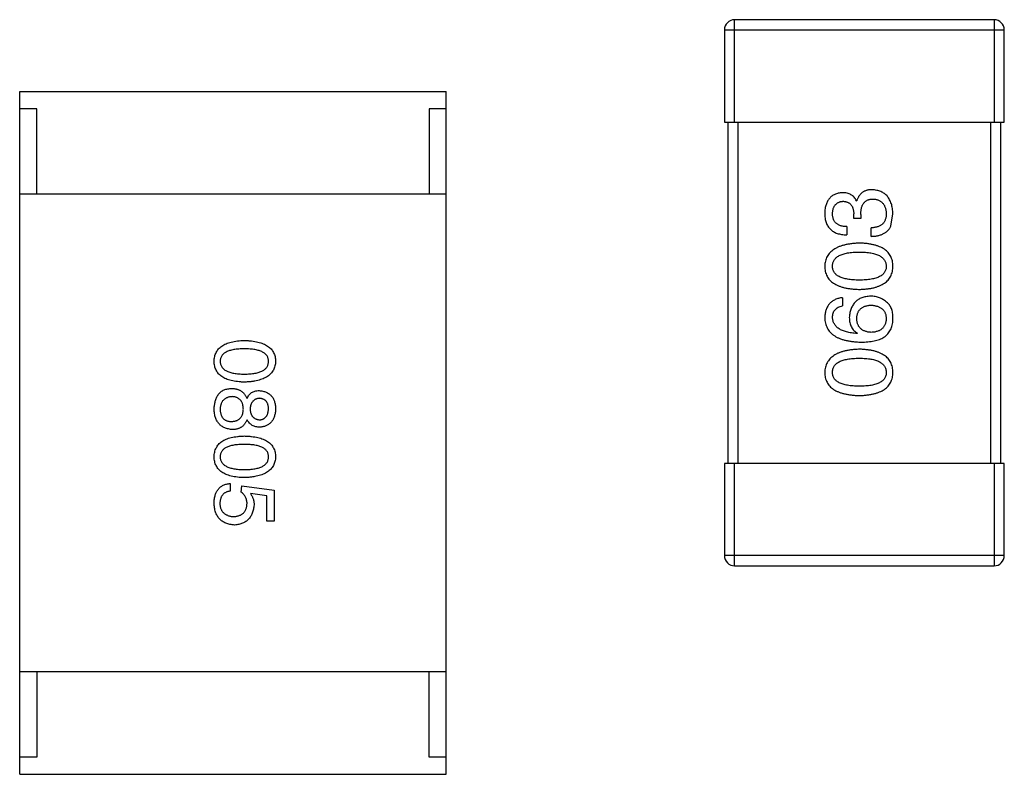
# Model space of a CAD drawing. Header units: inches. Extents: x -39 to 106, y -45 to 75.
# Tile 77 of 222: x 11.8 to 14.69, y -17.83 to -15.62. Entities that reach past the tile are written whole.
import ezdxf

# ---------------------------------------------------------------- set-up
doc = ezdxf.new("R2010")
doc.units = ezdxf.units.IN
doc.header["$LTSCALE"] = 1.21
doc.header["$MEASUREMENT"] = 0
doc.layers.get('0').update_dxf_attribs({"linetype": 'CONTINUOUS'})

msp = doc.modelspace()

# ---------------------------------------------------------------- linework, layer by layer
at = {"color": 7, "linetype": 'Continuous'}
for p, q in [((14.658, -15.6209), (13.898, -15.6209)), ((13.898, -15.9209), (13.898, -15.6209)), ((14.658, -15.6209), (14.658, -15.9209)), ((13.868, -15.6509), (14.688, -15.6509)), ((13.868, -15.6509), (13.868, -15.9209)), ((14.688, -15.9209), (14.688, -15.6509)), ((11.8032, -15.8316), (13.0532, -15.8316)), ((11.8032, -17.8316), (11.8032, -15.8316)), ((13.0532, -17.8316), (13.0532, -15.8316)), ((11.8532, -15.8816), (11.8032, -15.8816)), ((11.8532, -16.1316), (11.8532, -15.8816)), ((13.0532, -15.8816), (13.0032, -15.8816)), ((13.0032, -15.8816), (13.0032, -16.1316)), ((13.868, -15.9209), (14.688, -15.9209)), ((13.878, -15.9209), (13.878, -16.9209)), ((13.908, -16.9209), (13.908, -15.9209)), ((14.648, -15.9209), (14.648, -16.9209)), ((14.678, -16.9209), (14.678, -15.9209)), ((13.0532, -16.1316), (11.8032, -16.1316)), ((14.2547, -16.1518), (14.2557, -16.1518)), ((14.247, -16.2031), (14.247, -16.19)), ((14.2678, -16.2031), (14.247, -16.2031)), ((14.2678, -16.1911), (14.2678, -16.2031)), ((14.3552, -16.2261), (14.3618, -16.19)), ((14.2262, -16.2272), (14.2262, -16.2512)), ((14.2984, -16.2556), (14.2984, -16.2305)), ((14.2142, -16.4353), (14.2142, -16.4594)), ((14.2579, -16.5391), (14.2568, -16.5402)), ((14.688, -16.9209), (13.868, -16.9209)), ((13.868, -16.9209), (13.868, -17.1909)), ((13.898, -17.2209), (13.898, -16.9209)), ((14.658, -16.9209), (14.658, -17.2209)), ((14.688, -17.1909), (14.688, -16.9209)), ((12.4201, -16.9794), (12.4201, -17.002)), ((12.4526, -17.005), (12.4536, -16.9863)), ((12.4536, -16.9863), (12.549, -16.9991)), ((12.5273, -17.0158), (12.4791, -17.0089)), ((12.5273, -17.0905), (12.5273, -17.0158)), ((12.549, -16.9991), (12.549, -17.0905)), ((12.549, -17.0905), (12.5273, -17.0905)), ((14.688, -17.1909), (13.868, -17.1909)), ((13.898, -17.2209), (14.658, -17.2209)), ((13.0532, -17.5316), (11.8032, -17.5316)), ((11.8532, -17.5316), (11.8532, -17.7816)), ((13.0032, -17.7816), (13.0032, -17.5316)), ((11.8532, -17.7816), (11.8032, -17.7816)), ((13.0532, -17.7816), (13.0032, -17.7816)), ((11.8032, -17.8316), (13.0532, -17.8316))]:
    msp.add_line(p, q, dxfattribs=at)
for centre, start, end in [((13.898, -15.6509), 90, 180), ((14.658, -15.6509), 0, 90), ((13.898, -17.1909), 180, 270), ((14.658, -17.1909), 270, 0)]:
    msp.add_arc(centre, 0.03, start, end, dxfattribs=at)
for points, knots in [([(14.3006, -16.119), (14.2991, -16.119), (14.2963, -16.119), (14.2923, -16.1195), (14.2884, -16.12), (14.2847, -16.121), (14.2812, -16.1221), (14.2779, -16.1235), (14.2748, -16.1252), (14.2718, -16.1271), (14.2691, -16.1293), (14.2666, -16.1318), (14.2643, -16.1345), (14.2622, -16.1374), (14.2603, -16.1407), (14.2585, -16.1441), (14.257, -16.1478), (14.2562, -16.1504), (14.2557, -16.1518)], [0, 0, 0, 0, 0.071215, 0.138707, 0.20396, 0.266995, 0.327734, 0.387609, 0.445602, 0.503345, 0.561136, 0.618597, 0.677672, 0.738255, 0.799989, 0.863961, 0.930555, 1, 1, 1, 1]), ([(14.3618, -16.19), (14.3616, -16.1873), (14.3614, -16.1819), (14.3605, -16.1742), (14.359, -16.167), (14.3572, -16.1603), (14.355, -16.154), (14.3522, -16.1483), (14.3491, -16.1431), (14.3455, -16.1383), (14.3414, -16.1341), (14.3369, -16.1304), (14.3319, -16.1272), (14.3265, -16.1245), (14.3206, -16.1223), (14.3143, -16.1207), (14.3076, -16.1195), (14.3029, -16.1192), (14.3006, -16.119)], [0, 0, 0, 0, 0.078078, 0.151942, 0.221594, 0.28726, 0.350176, 0.409768, 0.467648, 0.523784, 0.578904, 0.634014, 0.689819, 0.746826, 0.805875, 0.867063, 0.931764, 1, 1, 1, 1]), ([(14.2131, -16.1277), (14.2111, -16.1279), (14.2072, -16.1282), (14.2016, -16.1293), (14.1964, -16.1307), (14.1915, -16.1326), (14.187, -16.1349), (14.1828, -16.1376), (14.179, -16.1408), (14.1756, -16.1444), (14.1725, -16.1483), (14.1699, -16.1528), (14.1676, -16.1576), (14.1657, -16.1629), (14.1641, -16.1685), (14.163, -16.1746), (14.1621, -16.1811), (14.1619, -16.1855), (14.1618, -16.1878)], [0, 0, 0, 0, 0.067521, 0.132139, 0.193339, 0.252064, 0.309083, 0.364848, 0.420021, 0.475612, 0.532002, 0.589602, 0.649896, 0.712634, 0.778603, 0.848416, 0.922155, 1, 1, 1, 1]), ([(14.1847, -16.1889), (14.1848, -16.1876), (14.1849, -16.1849), (14.1854, -16.181), (14.1861, -16.1774), (14.1869, -16.174), (14.1881, -16.1709), (14.1895, -16.168), (14.191, -16.1653), (14.1929, -16.163), (14.1949, -16.1608), (14.1972, -16.1589), (14.1996, -16.1573), (14.2023, -16.1559), (14.2053, -16.1547), (14.2084, -16.1539), (14.2118, -16.1532), (14.2141, -16.153), (14.2153, -16.1529)], [0, 0, 0, 0, 0.078051, 0.151197, 0.220412, 0.286742, 0.34933, 0.409464, 0.467368, 0.52298, 0.578639, 0.633998, 0.690142, 0.746855, 0.805868, 0.867776, 0.932345, 1, 1, 1, 1]), ([(14.2547, -16.1518), (14.2537, -16.1499), (14.2518, -16.1461), (14.2481, -16.1412), (14.2438, -16.137), (14.2389, -16.1336), (14.2333, -16.131), (14.2271, -16.129), (14.2203, -16.1279), (14.2156, -16.1278), (14.2131, -16.1277)], [0, 0, 0, 0, 0.125227, 0.244792, 0.361427, 0.478215, 0.59667, 0.722058, 0.856314, 1, 1, 1, 1]), ([(14.2153, -16.1529), (14.2166, -16.1529), (14.219, -16.1531), (14.2225, -16.1536), (14.2257, -16.1544), (14.2287, -16.1555), (14.2316, -16.1569), (14.2341, -16.1586), (14.2365, -16.1605), (14.2386, -16.1627), (14.2405, -16.1652), (14.2421, -16.1679), (14.2435, -16.1709), (14.2447, -16.1742), (14.2456, -16.1778), (14.2463, -16.1816), (14.2468, -16.1857), (14.2469, -16.1886), (14.247, -16.19)], [0, 0, 0, 0, 0.067741, 0.131599, 0.192143, 0.249977, 0.306453, 0.361639, 0.416449, 0.471489, 0.527582, 0.584873, 0.644974, 0.70814, 0.77492, 0.845909, 0.920585, 1, 1, 1, 1]), ([(14.2678, -16.1911), (14.2678, -16.1893), (14.2678, -16.1858), (14.2683, -16.1807), (14.2689, -16.176), (14.27, -16.1716), (14.2712, -16.1675), (14.2727, -16.1638), (14.2746, -16.1605), (14.2767, -16.1575), (14.2791, -16.1548), (14.2818, -16.1526), (14.2848, -16.1506), (14.2881, -16.149), (14.2916, -16.1478), (14.2954, -16.1469), (14.2995, -16.1464), (14.3024, -16.1463), (14.3038, -16.1463)], [0, 0, 0, 0, 0.082495, 0.159728, 0.232496, 0.300725, 0.365163, 0.425859, 0.483728, 0.538892, 0.592921, 0.646195, 0.699968, 0.754746, 0.811387, 0.870806, 0.933482, 1, 1, 1, 1]), ([(14.3038, -16.1463), (14.3053, -16.1464), (14.3082, -16.1466), (14.3123, -16.1474), (14.3161, -16.1484), (14.3197, -16.1497), (14.3231, -16.1513), (14.3262, -16.1532), (14.3289, -16.1555), (14.3315, -16.158), (14.3338, -16.1609), (14.3358, -16.164), (14.3375, -16.1674), (14.339, -16.1712), (14.3401, -16.1752), (14.3411, -16.1795), (14.3418, -16.1841), (14.342, -16.1873), (14.3421, -16.1889)], [0, 0, 0, 0, 0.068514, 0.133941, 0.195994, 0.255362, 0.312994, 0.369441, 0.424687, 0.480522, 0.537148, 0.594801, 0.654411, 0.716817, 0.781981, 0.850498, 0.923306, 1, 1, 1, 1]), ([(14.1618, -16.1878), (14.1618, -16.1903), (14.162, -16.1952), (14.1629, -16.2023), (14.1642, -16.209), (14.1661, -16.2151), (14.1684, -16.2208), (14.1712, -16.226), (14.1745, -16.2307), (14.1784, -16.2349), (14.1826, -16.2387), (14.1875, -16.2419), (14.1928, -16.2447), (14.1985, -16.247), (14.2048, -16.2488), (14.2115, -16.2501), (14.2187, -16.251), (14.2237, -16.2511), (14.2262, -16.2512)], [0, 0, 0, 0, 0.073232, 0.142595, 0.207997, 0.270074, 0.329156, 0.386529, 0.441846, 0.496976, 0.551877, 0.607941, 0.665637, 0.725446, 0.788542, 0.855101, 0.925196, 1, 1, 1, 1]), ([(14.2262, -16.2272), (14.2246, -16.2271), (14.2213, -16.227), (14.2166, -16.2264), (14.2122, -16.2256), (14.2081, -16.2245), (14.2044, -16.2231), (14.201, -16.2213), (14.1978, -16.2194), (14.1951, -16.2171), (14.1926, -16.2146), (14.1905, -16.2117), (14.1887, -16.2086), (14.1872, -16.2052), (14.1861, -16.2016), (14.1853, -16.1976), (14.1848, -16.1934), (14.1847, -16.1904), (14.1847, -16.1889)], [0, 0, 0, 0, 0.078134, 0.15164, 0.221358, 0.286689, 0.348614, 0.407697, 0.464247, 0.520153, 0.574432, 0.629291, 0.684538, 0.742032, 0.801329, 0.863637, 0.930123, 1, 1, 1, 1]), ([(14.3421, -16.1889), (14.3421, -16.1906), (14.342, -16.1937), (14.3415, -16.1983), (14.3406, -16.2027), (14.3394, -16.2066), (14.3379, -16.2104), (14.336, -16.2137), (14.3338, -16.2168), (14.3312, -16.2196), (14.3283, -16.222), (14.325, -16.2242), (14.3214, -16.226), (14.3174, -16.2275), (14.3132, -16.2288), (14.3085, -16.2296), (14.3036, -16.2303), (14.3001, -16.2304), (14.2984, -16.2305)], [0, 0, 0, 0, 0.071272, 0.13882, 0.201858, 0.262757, 0.320043, 0.376709, 0.431462, 0.486034, 0.541209, 0.597703, 0.65589, 0.717768, 0.782056, 0.850407, 0.92277, 1, 1, 1, 1]), ([(14.2984, -16.2556), (14.3002, -16.2555), (14.3036, -16.2554), (14.3087, -16.255), (14.3136, -16.2543), (14.3183, -16.2534), (14.3227, -16.2523), (14.3268, -16.251), (14.3307, -16.2495), (14.3344, -16.2477), (14.3379, -16.2458), (14.3411, -16.2436), (14.3441, -16.2412), (14.3468, -16.2386), (14.3493, -16.2358), (14.3515, -16.2328), (14.3535, -16.2296), (14.3546, -16.2272), (14.3552, -16.2261)], [0, 0, 0, 0, 0.078937, 0.154495, 0.226898, 0.296844, 0.363348, 0.427781, 0.48946, 0.549586, 0.607902, 0.664733, 0.720805, 0.776157, 0.831175, 0.886736, 0.943094, 1, 1, 1, 1]), ([(14.2634, -16.2755), (14.2594, -16.2757), (14.2516, -16.276), (14.2403, -16.2772), (14.2297, -16.2788), (14.2199, -16.2808), (14.2109, -16.2834), (14.2026, -16.2864), (14.1951, -16.2899), (14.1883, -16.2939), (14.1823, -16.2984), (14.177, -16.3034), (14.1725, -16.3088), (14.1688, -16.3148), (14.1659, -16.3212), (14.1637, -16.3282), (14.1622, -16.3356), (14.1619, -16.3407), (14.1618, -16.3433)], [0, 0, 0, 0, 0.088475, 0.171606, 0.249595, 0.322626, 0.391327, 0.455765, 0.516374, 0.573675, 0.628522, 0.681161, 0.732559, 0.783563, 0.83504, 0.887639, 0.942585, 1, 1, 1, 1]), ([(14.3618, -16.3433), (14.3616, -16.3406), (14.3614, -16.3354), (14.3602, -16.3279), (14.3581, -16.3209), (14.3554, -16.3144), (14.3518, -16.3084), (14.3475, -16.3029), (14.3424, -16.2978), (14.3366, -16.2933), (14.33, -16.2894), (14.3227, -16.2859), (14.3147, -16.2829), (14.3059, -16.2804), (14.2963, -16.2784), (14.286, -16.2769), (14.275, -16.2759), (14.2673, -16.2756), (14.2634, -16.2755)], [0, 0, 0, 0, 0.059134, 0.115603, 0.169236, 0.221572, 0.273254, 0.32474, 0.377319, 0.431815, 0.488555, 0.548609, 0.612242, 0.680182, 0.75251, 0.829782, 0.91231, 1, 1, 1, 1]), ([(14.1847, -16.3433), (14.1848, -16.3416), (14.1849, -16.3383), (14.1858, -16.3336), (14.1873, -16.3291), (14.1895, -16.325), (14.1924, -16.3213), (14.1957, -16.3178), (14.1998, -16.3148), (14.2044, -16.3119), (14.2097, -16.3095), (14.2156, -16.3074), (14.222, -16.3057), (14.2291, -16.3042), (14.2368, -16.3031), (14.2451, -16.3023), (14.2541, -16.3018), (14.2602, -16.3018), (14.2634, -16.3017)], [0, 0, 0, 0, 0.050604, 0.098688, 0.145699, 0.191791, 0.238625, 0.286717, 0.337546, 0.391814, 0.449755, 0.512106, 0.579685, 0.652048, 0.730262, 0.814146, 0.904281, 1, 1, 1, 1]), ([(14.2634, -16.3017), (14.2665, -16.3018), (14.2726, -16.3018), (14.2814, -16.3023), (14.2896, -16.3031), (14.2972, -16.3042), (14.3043, -16.3057), (14.3107, -16.3075), (14.3166, -16.3095), (14.3218, -16.312), (14.3265, -16.3147), (14.3305, -16.3178), (14.334, -16.3212), (14.3368, -16.325), (14.3391, -16.3291), (14.3408, -16.3336), (14.3418, -16.3383), (14.342, -16.3416), (14.3421, -16.3433)], [0, 0, 0, 0, 0.094834, 0.184067, 0.267029, 0.344713, 0.417334, 0.484367, 0.546941, 0.604717, 0.65953, 0.710539, 0.759381, 0.806382, 0.853027, 0.900623, 0.949121, 1, 1, 1, 1]), ([(14.1618, -16.3433), (14.1619, -16.3459), (14.1621, -16.3511), (14.1634, -16.3586), (14.1655, -16.3656), (14.1684, -16.3721), (14.172, -16.3782), (14.1765, -16.3837), (14.1817, -16.3887), (14.1878, -16.3932), (14.1945, -16.3972), (14.2021, -16.4006), (14.2104, -16.4036), (14.2195, -16.4061), (14.2294, -16.4081), (14.24, -16.4096), (14.2515, -16.4106), (14.2593, -16.4109), (14.2634, -16.411)], [0, 0, 0, 0, 0.057911, 0.113262, 0.165956, 0.217443, 0.268511, 0.319665, 0.372, 0.426129, 0.483365, 0.543779, 0.607756, 0.676562, 0.749704, 0.827713, 0.911177, 1, 1, 1, 1]), ([(14.2634, -16.3837), (14.2602, -16.3837), (14.2541, -16.3836), (14.2451, -16.3831), (14.2368, -16.3824), (14.2291, -16.3813), (14.2221, -16.3798), (14.2156, -16.3782), (14.2097, -16.3761), (14.2045, -16.3737), (14.1998, -16.3711), (14.1958, -16.3681), (14.1924, -16.3647), (14.1895, -16.3611), (14.1873, -16.3571), (14.1858, -16.3527), (14.1849, -16.3481), (14.1848, -16.3449), (14.1847, -16.3433)], [0, 0, 0, 0, 0.096452, 0.187278, 0.271765, 0.350519, 0.423437, 0.491321, 0.554011, 0.612224, 0.666281, 0.717003, 0.764884, 0.811423, 0.856783, 0.902993, 0.950236, 1, 1, 1, 1]), ([(14.2634, -16.411), (14.2673, -16.4109), (14.275, -16.4106), (14.286, -16.4096), (14.2963, -16.4081), (14.3059, -16.4061), (14.3147, -16.4036), (14.3227, -16.4006), (14.3301, -16.3972), (14.3366, -16.3931), (14.3425, -16.3887), (14.3475, -16.3837), (14.3518, -16.3782), (14.3554, -16.3721), (14.3581, -16.3656), (14.3602, -16.3586), (14.3614, -16.3511), (14.3616, -16.3459), (14.3618, -16.3433)], [0, 0, 0, 0, 0.087693, 0.170223, 0.247496, 0.319826, 0.387768, 0.451403, 0.511459, 0.568358, 0.622671, 0.675251, 0.726739, 0.778422, 0.830759, 0.884394, 0.940865, 1, 1, 1, 1]), ([(14.3421, -16.3433), (14.342, -16.3449), (14.3419, -16.3481), (14.341, -16.3527), (14.3395, -16.3571), (14.3372, -16.361), (14.3344, -16.3647), (14.331, -16.3681), (14.327, -16.3711), (14.3223, -16.3737), (14.3171, -16.3761), (14.3112, -16.3782), (14.3047, -16.3798), (14.2977, -16.3813), (14.29, -16.3824), (14.2817, -16.3831), (14.2727, -16.3836), (14.2666, -16.3837), (14.2634, -16.3837)], [0, 0, 0, 0, 0.049766, 0.097012, 0.143225, 0.188786, 0.235079, 0.282962, 0.333687, 0.387747, 0.445963, 0.508657, 0.576545, 0.649868, 0.72822, 0.812712, 0.903543, 1, 1, 1, 1]), ([(14.2142, -16.4353), (14.2122, -16.4356), (14.2083, -16.4361), (14.2027, -16.4373), (14.1974, -16.4389), (14.1925, -16.4409), (14.1879, -16.4432), (14.1838, -16.446), (14.1799, -16.449), (14.1764, -16.4525), (14.1733, -16.4563), (14.1706, -16.4605), (14.1682, -16.4651), (14.1662, -16.47), (14.1645, -16.4753), (14.1632, -16.4809), (14.1623, -16.487), (14.1619, -16.4911), (14.1618, -16.4932)], [0, 0, 0, 0, 0.06947, 0.136096, 0.199592, 0.260665, 0.319672, 0.377156, 0.433415, 0.489984, 0.546535, 0.604276, 0.663499, 0.725182, 0.788953, 0.855683, 0.926216, 1, 1, 1, 1]), ([(14.2962, -16.4309), (14.2938, -16.4311), (14.2893, -16.4313), (14.2826, -16.4323), (14.2764, -16.4337), (14.2706, -16.4355), (14.2652, -16.4378), (14.2603, -16.4406), (14.2557, -16.4438), (14.2516, -16.4476), (14.2479, -16.4517), (14.2446, -16.4563), (14.2418, -16.4614), (14.2393, -16.4669), (14.2373, -16.4728), (14.2357, -16.4792), (14.2345, -16.4861), (14.2341, -16.4908), (14.2339, -16.4932)], [0, 0, 0, 0, 0.071527, 0.139094, 0.20346, 0.264939, 0.323904, 0.381383, 0.437591, 0.493343, 0.549401, 0.606085, 0.664838, 0.725424, 0.788712, 0.855452, 0.925772, 1, 1, 1, 1]), ([(14.3454, -16.4506), (14.3436, -16.449), (14.3402, -16.4459), (14.3346, -16.4419), (14.3288, -16.4386), (14.3227, -16.4357), (14.3164, -16.4336), (14.3099, -16.432), (14.3031, -16.4311), (14.2985, -16.431), (14.2962, -16.4309)], [0, 0, 0, 0, 0.129393, 0.255335, 0.378531, 0.500878, 0.622934, 0.746191, 0.87096, 1, 1, 1, 1]), ([(14.1847, -16.4932), (14.1848, -16.491), (14.1849, -16.4866), (14.1864, -16.4805), (14.1887, -16.4751), (14.1919, -16.4704), (14.1962, -16.4665), (14.2014, -16.4633), (14.2075, -16.4609), (14.2119, -16.4599), (14.2142, -16.4594)], [0, 0, 0, 0, 0.136586, 0.261496, 0.378089, 0.490612, 0.605522, 0.725767, 0.8561, 1, 1, 1, 1]), ([(14.2557, -16.4965), (14.2558, -16.495), (14.256, -16.4921), (14.2566, -16.4878), (14.2574, -16.4839), (14.2587, -16.4801), (14.2602, -16.4767), (14.262, -16.4735), (14.2642, -16.4707), (14.2666, -16.468), (14.2694, -16.4657), (14.2725, -16.4636), (14.2759, -16.4619), (14.2796, -16.4604), (14.2836, -16.4592), (14.2879, -16.4582), (14.2925, -16.4575), (14.2956, -16.4573), (14.2973, -16.4572)], [0, 0, 0, 0, 0.069884, 0.136529, 0.199638, 0.259844, 0.317774, 0.374356, 0.430026, 0.485148, 0.5409, 0.597889, 0.657472, 0.718614, 0.783613, 0.85129, 0.923712, 1, 1, 1, 1]), ([(14.2973, -16.4572), (14.299, -16.4573), (14.3024, -16.4575), (14.3072, -16.4582), (14.3118, -16.4591), (14.316, -16.4603), (14.3199, -16.4617), (14.3235, -16.4635), (14.3268, -16.4655), (14.3298, -16.4678), (14.3325, -16.4703), (14.3348, -16.4731), (14.3368, -16.4762), (14.3386, -16.4795), (14.3399, -16.4831), (14.341, -16.487), (14.3417, -16.4911), (14.342, -16.494), (14.3421, -16.4954)], [0, 0, 0, 0, 0.078863, 0.153308, 0.223539, 0.289857, 0.35341, 0.413572, 0.471721, 0.528235, 0.584279, 0.638781, 0.69466, 0.751251, 0.809198, 0.869697, 0.933318, 1, 1, 1, 1]), ([(14.3618, -16.4998), (14.3618, -16.497), (14.3619, -16.4916), (14.3613, -16.4838), (14.3601, -16.4766), (14.3584, -16.4701), (14.356, -16.4642), (14.3531, -16.459), (14.3496, -16.4544), (14.3468, -16.4519), (14.3454, -16.4506)], [0, 0, 0, 0, 0.156782, 0.301945, 0.436395, 0.561474, 0.678489, 0.78853, 0.894967, 1, 1, 1, 1]), ([(14.1618, -16.4932), (14.1619, -16.4961), (14.1623, -16.5016), (14.1637, -16.5096), (14.166, -16.5171), (14.1691, -16.524), (14.1729, -16.5305), (14.1776, -16.5363), (14.1831, -16.5417), (14.1894, -16.5464), (14.1964, -16.5507), (14.2043, -16.5544), (14.2129, -16.5576), (14.2224, -16.5602), (14.2326, -16.5623), (14.2436, -16.5639), (14.2554, -16.565), (14.2636, -16.5652), (14.2678, -16.5654)], [0, 0, 0, 0, 0.058957, 0.115262, 0.16907, 0.221312, 0.273147, 0.324961, 0.377649, 0.432026, 0.488925, 0.549039, 0.612912, 0.680653, 0.753056, 0.830314, 0.912483, 1, 1, 1, 1]), ([(14.2568, -16.5402), (14.254, -16.54), (14.2485, -16.5396), (14.2406, -16.5386), (14.2331, -16.5373), (14.2262, -16.5358), (14.2198, -16.5339), (14.214, -16.5317), (14.2086, -16.5292), (14.2038, -16.5265), (14.1996, -16.5233), (14.1958, -16.5199), (14.1926, -16.5162), (14.19, -16.5122), (14.1878, -16.5079), (14.1863, -16.5033), (14.1851, -16.4984), (14.1848, -16.495), (14.1847, -16.4932)], [0, 0, 0, 0, 0.089218, 0.173709, 0.252753, 0.326963, 0.397099, 0.462534, 0.524018, 0.582178, 0.637235, 0.689955, 0.741228, 0.791618, 0.841661, 0.892925, 0.945259, 1, 1, 1, 1]), ([(14.2339, -16.4932), (14.234, -16.4959), (14.2341, -16.501), (14.2352, -16.5083), (14.2371, -16.515), (14.2397, -16.5211), (14.2431, -16.5266), (14.2473, -16.5315), (14.2523, -16.5357), (14.256, -16.538), (14.2579, -16.5391)], [0, 0, 0, 0, 0.144617, 0.279572, 0.40596, 0.526097, 0.64389, 0.760003, 0.877724, 1, 1, 1, 1]), ([(14.2984, -16.537), (14.2967, -16.5368), (14.2934, -16.5366), (14.2887, -16.5359), (14.2843, -16.5349), (14.2802, -16.5337), (14.2764, -16.5321), (14.2729, -16.5303), (14.2697, -16.5282), (14.2669, -16.5258), (14.2644, -16.5231), (14.2622, -16.5201), (14.2603, -16.5169), (14.2588, -16.5134), (14.2575, -16.5096), (14.2566, -16.5055), (14.2559, -16.5011), (14.2558, -16.4981), (14.2557, -16.4965)], [0, 0, 0, 0, 0.076072, 0.148369, 0.216753, 0.281358, 0.342792, 0.401604, 0.458929, 0.514444, 0.569818, 0.625343, 0.681554, 0.739608, 0.800134, 0.863477, 0.929547, 1, 1, 1, 1]), ([(14.3421, -16.4954), (14.342, -16.497), (14.3419, -16.5001), (14.3412, -16.5046), (14.3403, -16.5088), (14.339, -16.5127), (14.3374, -16.5164), (14.3355, -16.5197), (14.3333, -16.5228), (14.3306, -16.5255), (14.3278, -16.528), (14.3245, -16.5301), (14.3209, -16.5321), (14.317, -16.5336), (14.3128, -16.5349), (14.3083, -16.5359), (14.3035, -16.5366), (14.3001, -16.5368), (14.2984, -16.537)], [0, 0, 0, 0, 0.070403, 0.137196, 0.200053, 0.260887, 0.31876, 0.37535, 0.430743, 0.485927, 0.541678, 0.598832, 0.657726, 0.719441, 0.783504, 0.851852, 0.923533, 1, 1, 1, 1]), ([(14.3355, -16.5512), (14.3375, -16.5497), (14.3415, -16.5467), (14.3467, -16.5415), (14.3511, -16.5358), (14.3548, -16.5296), (14.3577, -16.5229), (14.3598, -16.5156), (14.3613, -16.5079), (14.3616, -16.5025), (14.3618, -16.4998)], [0, 0, 0, 0, 0.125033, 0.246266, 0.36603, 0.485265, 0.606781, 0.732144, 0.862551, 1, 1, 1, 1]), ([(14.2678, -16.5654), (14.2713, -16.5653), (14.2782, -16.5653), (14.2882, -16.5646), (14.2976, -16.5635), (14.3064, -16.5619), (14.3146, -16.56), (14.3222, -16.5576), (14.3292, -16.5547), (14.3334, -16.5523), (14.3355, -16.5512)], [0, 0, 0, 0, 0.151498, 0.29521, 0.430242, 0.557137, 0.677306, 0.790845, 0.898111, 1, 1, 1, 1]), ([(12.3729, -16.6217), (12.373, -16.6193), (12.3732, -16.6146), (12.3744, -16.6079), (12.3762, -16.6016), (12.3787, -16.5957), (12.3819, -16.5903), (12.3857, -16.5853), (12.3903, -16.5808), (12.3956, -16.5768), (12.4015, -16.5732), (12.4081, -16.5701), (12.4153, -16.5674), (12.4232, -16.5651), (12.4318, -16.5633), (12.4411, -16.562), (12.451, -16.5611), (12.4579, -16.5608), (12.4614, -16.5607)], [0, 0, 0, 0, 0.059135, 0.115606, 0.169241, 0.221578, 0.273261, 0.324749, 0.377329, 0.431642, 0.488541, 0.548597, 0.612232, 0.680174, 0.752504, 0.829777, 0.912307, 1, 1, 1, 1]), ([(12.4614, -16.5853), (12.4586, -16.5853), (12.453, -16.5854), (12.445, -16.5858), (12.4375, -16.5865), (12.4306, -16.5874), (12.4242, -16.5888), (12.4184, -16.5903), (12.4131, -16.5921), (12.4084, -16.5943), (12.4042, -16.5967), (12.4006, -16.5994), (12.3975, -16.6024), (12.395, -16.6057), (12.393, -16.6093), (12.3916, -16.6132), (12.3908, -16.6173), (12.3907, -16.6202), (12.3906, -16.6217)], [0, 0, 0, 0, 0.096457, 0.187288, 0.27178, 0.350132, 0.423455, 0.491343, 0.554037, 0.612253, 0.666313, 0.717038, 0.764921, 0.811214, 0.856775, 0.902988, 0.950234, 1, 1, 1, 1]), ([(12.4614, -16.5607), (12.4651, -16.5608), (12.4722, -16.5611), (12.4825, -16.562), (12.492, -16.5633), (12.5009, -16.5651), (12.5091, -16.5673), (12.5166, -16.5701), (12.5234, -16.5732), (12.5295, -16.5768), (12.535, -16.5808), (12.5396, -16.5853), (12.5437, -16.5903), (12.547, -16.5957), (12.5495, -16.6016), (12.5514, -16.6079), (12.5526, -16.6146), (12.5528, -16.6193), (12.5529, -16.6217)], [0, 0, 0, 0, 0.088823, 0.172287, 0.250296, 0.323438, 0.392244, 0.456221, 0.516635, 0.573871, 0.628, 0.680335, 0.731489, 0.782557, 0.834044, 0.886738, 0.942089, 1, 1, 1, 1]), ([(12.5323, -16.6217), (12.5322, -16.6202), (12.5321, -16.6173), (12.5313, -16.6132), (12.5299, -16.6093), (12.5279, -16.6057), (12.5254, -16.6024), (12.5223, -16.5994), (12.5187, -16.5967), (12.5145, -16.5943), (12.5098, -16.5921), (12.5045, -16.5903), (12.4986, -16.5888), (12.4923, -16.5874), (12.4854, -16.5865), (12.4779, -16.5858), (12.4698, -16.5854), (12.4643, -16.5853), (12.4614, -16.5853)], [0, 0, 0, 0, 0.049764, 0.097007, 0.143217, 0.188577, 0.235116, 0.282997, 0.333719, 0.387776, 0.445989, 0.508679, 0.576563, 0.649481, 0.728235, 0.812722, 0.903548, 1, 1, 1, 1]), ([(14.2634, -16.5864), (14.2594, -16.5866), (14.2516, -16.5869), (14.2403, -16.588), (14.2297, -16.5896), (14.2199, -16.5917), (14.2109, -16.5942), (14.2026, -16.5972), (14.1951, -16.6008), (14.1883, -16.6048), (14.1823, -16.6093), (14.177, -16.6142), (14.1725, -16.6197), (14.1688, -16.6257), (14.1659, -16.6321), (14.1637, -16.639), (14.1622, -16.6464), (14.1619, -16.6515), (14.1618, -16.6541)], [0, 0, 0, 0, 0.088475, 0.171606, 0.249595, 0.322626, 0.391327, 0.455765, 0.516374, 0.573675, 0.628522, 0.681161, 0.732559, 0.783563, 0.83504, 0.887639, 0.942585, 1, 1, 1, 1]), ([(14.3618, -16.6541), (14.3616, -16.6515), (14.3614, -16.6463), (14.3602, -16.6388), (14.3581, -16.6318), (14.3554, -16.6253), (14.3518, -16.6193), (14.3475, -16.6137), (14.3424, -16.6087), (14.3366, -16.6042), (14.33, -16.6002), (14.3227, -16.5968), (14.3147, -16.5938), (14.3059, -16.5913), (14.2963, -16.5893), (14.286, -16.5878), (14.275, -16.5868), (14.2673, -16.5865), (14.2634, -16.5864)], [0, 0, 0, 0, 0.059134, 0.115603, 0.169236, 0.221572, 0.273254, 0.32474, 0.377319, 0.431815, 0.488555, 0.548609, 0.612242, 0.680182, 0.75251, 0.829782, 0.91231, 1, 1, 1, 1]), ([(14.1847, -16.6541), (14.1848, -16.6525), (14.1849, -16.6492), (14.1858, -16.6444), (14.1873, -16.64), (14.1895, -16.6359), (14.1924, -16.6321), (14.1957, -16.6287), (14.1998, -16.6256), (14.2044, -16.6228), (14.2097, -16.6204), (14.2156, -16.6183), (14.222, -16.6166), (14.2291, -16.6151), (14.2368, -16.614), (14.2451, -16.6132), (14.2541, -16.6127), (14.2602, -16.6126), (14.2634, -16.6126)], [0, 0, 0, 0, 0.050604, 0.098688, 0.145699, 0.191791, 0.238625, 0.286717, 0.337546, 0.391814, 0.449755, 0.512106, 0.579685, 0.652048, 0.730262, 0.814146, 0.904281, 1, 1, 1, 1]), ([(14.2634, -16.6126), (14.2665, -16.6126), (14.2726, -16.6127), (14.2814, -16.6132), (14.2896, -16.614), (14.2972, -16.6151), (14.3043, -16.6165), (14.3107, -16.6183), (14.3166, -16.6204), (14.3218, -16.6228), (14.3265, -16.6256), (14.3305, -16.6287), (14.334, -16.6321), (14.3368, -16.6359), (14.3391, -16.64), (14.3408, -16.6444), (14.3418, -16.6492), (14.342, -16.6525), (14.3421, -16.6541)], [0, 0, 0, 0, 0.094834, 0.184067, 0.267029, 0.344713, 0.417334, 0.484367, 0.546941, 0.604717, 0.65953, 0.710539, 0.759381, 0.806382, 0.853027, 0.900623, 0.949121, 1, 1, 1, 1]), ([(12.4614, -16.6827), (12.4579, -16.6825), (12.451, -16.6823), (12.4411, -16.6814), (12.4318, -16.6801), (12.4232, -16.6782), (12.4153, -16.676), (12.4081, -16.6733), (12.4015, -16.6702), (12.3955, -16.6666), (12.3903, -16.6626), (12.3857, -16.6581), (12.3819, -16.6531), (12.3787, -16.6477), (12.3762, -16.6418), (12.3744, -16.6355), (12.3732, -16.6287), (12.373, -16.6241), (12.3729, -16.6217)], [0, 0, 0, 0, 0.08769, 0.170218, 0.24749, 0.319818, 0.387758, 0.451391, 0.511445, 0.568185, 0.622681, 0.67526, 0.726746, 0.778428, 0.830764, 0.884397, 0.940866, 1, 1, 1, 1]), ([(12.3906, -16.6217), (12.3907, -16.6232), (12.3909, -16.6261), (12.3918, -16.6304), (12.3933, -16.6344), (12.3954, -16.6381), (12.3979, -16.6415), (12.401, -16.6446), (12.4047, -16.6474), (12.4089, -16.6499), (12.4136, -16.6521), (12.4189, -16.6539), (12.4246, -16.6555), (12.431, -16.6568), (12.4378, -16.6578), (12.4452, -16.6585), (12.4532, -16.659), (12.4586, -16.659), (12.4614, -16.6591)], [0, 0, 0, 0, 0.050879, 0.099377, 0.146973, 0.193618, 0.240619, 0.289461, 0.34047, 0.395283, 0.453059, 0.515633, 0.582666, 0.655287, 0.732971, 0.815933, 0.905166, 1, 1, 1, 1]), ([(12.4614, -16.6591), (12.4643, -16.659), (12.4698, -16.659), (12.4779, -16.6585), (12.4854, -16.6578), (12.4923, -16.6568), (12.4987, -16.6555), (12.5045, -16.6539), (12.5098, -16.652), (12.5145, -16.6499), (12.5187, -16.6473), (12.5223, -16.6446), (12.5254, -16.6415), (12.5279, -16.6381), (12.5299, -16.6344), (12.5313, -16.6304), (12.5321, -16.6261), (12.5322, -16.6232), (12.5323, -16.6217)], [0, 0, 0, 0, 0.095719, 0.185854, 0.269738, 0.347952, 0.420315, 0.487894, 0.550245, 0.608186, 0.662454, 0.713283, 0.761375, 0.808209, 0.854301, 0.901312, 0.949396, 1, 1, 1, 1]), ([(12.5529, -16.6217), (12.5528, -16.624), (12.5525, -16.6286), (12.5512, -16.6353), (12.5492, -16.6415), (12.5466, -16.6473), (12.5433, -16.6527), (12.5392, -16.6576), (12.5345, -16.6621), (12.529, -16.6661), (12.5229, -16.6697), (12.5162, -16.6729), (12.5087, -16.6756), (12.5006, -16.6779), (12.4917, -16.6797), (12.4823, -16.6812), (12.4721, -16.6822), (12.4651, -16.6825), (12.4614, -16.6827)], [0, 0, 0, 0, 0.057415, 0.112361, 0.16496, 0.216437, 0.267441, 0.318839, 0.371478, 0.426325, 0.483626, 0.544235, 0.608673, 0.677374, 0.750405, 0.828394, 0.911525, 1, 1, 1, 1]), ([(14.1618, -16.6541), (14.1619, -16.6568), (14.1621, -16.662), (14.1634, -16.6695), (14.1655, -16.6765), (14.1684, -16.683), (14.172, -16.689), (14.1765, -16.6946), (14.1817, -16.6996), (14.1878, -16.704), (14.1945, -16.708), (14.2021, -16.7115), (14.2104, -16.7145), (14.2195, -16.717), (14.2294, -16.719), (14.24, -16.7205), (14.2515, -16.7215), (14.2593, -16.7218), (14.2634, -16.7219)], [0, 0, 0, 0, 0.057911, 0.113262, 0.165956, 0.217443, 0.268511, 0.319665, 0.372, 0.426129, 0.483365, 0.543779, 0.607756, 0.676562, 0.749704, 0.827713, 0.911177, 1, 1, 1, 1]), ([(14.2634, -16.6946), (14.2602, -16.6945), (14.2541, -16.6945), (14.2451, -16.694), (14.2368, -16.6932), (14.2291, -16.6922), (14.2221, -16.6907), (14.2156, -16.6891), (14.2097, -16.687), (14.2045, -16.6846), (14.1998, -16.6819), (14.1958, -16.6789), (14.1924, -16.6756), (14.1895, -16.6719), (14.1873, -16.6679), (14.1858, -16.6636), (14.1849, -16.659), (14.1848, -16.6558), (14.1847, -16.6541)], [0, 0, 0, 0, 0.096452, 0.187278, 0.271765, 0.350519, 0.423437, 0.491321, 0.554011, 0.612224, 0.666281, 0.717003, 0.764884, 0.811423, 0.856783, 0.902993, 0.950236, 1, 1, 1, 1]), ([(14.2634, -16.7219), (14.2673, -16.7218), (14.275, -16.7215), (14.286, -16.7205), (14.2963, -16.719), (14.3059, -16.717), (14.3147, -16.7145), (14.3227, -16.7115), (14.3301, -16.7081), (14.3366, -16.704), (14.3425, -16.6996), (14.3475, -16.6945), (14.3518, -16.689), (14.3554, -16.683), (14.3581, -16.6765), (14.3602, -16.6695), (14.3614, -16.662), (14.3616, -16.6568), (14.3618, -16.6541)], [0, 0, 0, 0, 0.087693, 0.170223, 0.247496, 0.319826, 0.387768, 0.451403, 0.511459, 0.568358, 0.622671, 0.675251, 0.726739, 0.778422, 0.830759, 0.884394, 0.940865, 1, 1, 1, 1]), ([(14.3421, -16.6541), (14.342, -16.6558), (14.3419, -16.659), (14.341, -16.6636), (14.3395, -16.6679), (14.3372, -16.6719), (14.3344, -16.6756), (14.331, -16.6789), (14.327, -16.6819), (14.3223, -16.6846), (14.3171, -16.687), (14.3112, -16.6891), (14.3047, -16.6907), (14.2977, -16.6922), (14.29, -16.6932), (14.2817, -16.694), (14.2727, -16.6945), (14.2666, -16.6945), (14.2634, -16.6946)], [0, 0, 0, 0, 0.049766, 0.097012, 0.143225, 0.188786, 0.235079, 0.282962, 0.333687, 0.387747, 0.445963, 0.508657, 0.576545, 0.649868, 0.72822, 0.812712, 0.903543, 1, 1, 1, 1]), ([(12.3847, -16.7193), (12.3859, -16.7178), (12.3882, -16.7148), (12.3924, -16.7111), (12.3969, -16.7079), (12.4019, -16.7054), (12.4074, -16.7035), (12.4132, -16.7022), (12.4195, -16.7015), (12.4238, -16.7016), (12.426, -16.7016)], [0, 0, 0, 0, 0.121334, 0.240101, 0.357317, 0.475776, 0.596894, 0.724283, 0.857844, 1, 1, 1, 1]), ([(12.426, -16.7016), (12.4273, -16.7016), (12.4299, -16.7016), (12.4336, -16.702), (12.4371, -16.7025), (12.4405, -16.7034), (12.4438, -16.7044), (12.4469, -16.7057), (12.4498, -16.7072), (12.4526, -16.7089), (12.4553, -16.7109), (12.4577, -16.7131), (12.4601, -16.7155), (12.4622, -16.7182), (12.4643, -16.7211), (12.4661, -16.7242), (12.4678, -16.7275), (12.4688, -16.7299), (12.4693, -16.7311)], [0, 0, 0, 0, 0.068822, 0.135337, 0.199038, 0.261214, 0.321766, 0.381425, 0.440344, 0.498682, 0.556705, 0.615561, 0.675694, 0.73661, 0.799456, 0.863789, 0.930545, 1, 1, 1, 1]), ([(12.3729, -16.7616), (12.373, -16.7596), (12.3732, -16.7556), (12.3739, -16.7497), (12.375, -16.7441), (12.3763, -16.7387), (12.3779, -16.7335), (12.3799, -16.7286), (12.3821, -16.7238), (12.3838, -16.7208), (12.3847, -16.7193)], [0, 0, 0, 0, 0.13653, 0.26876, 0.397215, 0.522413, 0.644414, 0.764201, 0.883142, 1, 1, 1, 1]), ([(12.426, -16.7252), (12.4246, -16.7253), (12.4219, -16.7255), (12.418, -16.7261), (12.4143, -16.7271), (12.4109, -16.7282), (12.4078, -16.7296), (12.4049, -16.7313), (12.4023, -16.7332), (12.4, -16.7355), (12.3978, -16.7379), (12.396, -16.7407), (12.3945, -16.7437), (12.3931, -16.747), (12.3921, -16.7505), (12.3913, -16.7543), (12.3908, -16.7583), (12.3907, -16.7611), (12.3906, -16.7626)], [0, 0, 0, 0, 0.07252, 0.140686, 0.205443, 0.26703, 0.326354, 0.384104, 0.439766, 0.495311, 0.550984, 0.607613, 0.665493, 0.725807, 0.789411, 0.855451, 0.925738, 1, 1, 1, 1]), ([(12.4585, -16.7616), (12.4584, -16.7602), (12.4583, -16.7575), (12.4578, -16.7535), (12.4571, -16.7499), (12.4562, -16.7464), (12.455, -16.7433), (12.4535, -16.7403), (12.4518, -16.7377), (12.4499, -16.7352), (12.4478, -16.7331), (12.4454, -16.7312), (12.4427, -16.7295), (12.4399, -16.7281), (12.4367, -16.727), (12.4334, -16.7261), (12.4298, -16.7255), (12.4273, -16.7253), (12.426, -16.7252)], [0, 0, 0, 0, 0.076562, 0.148189, 0.216609, 0.28142, 0.343253, 0.401799, 0.459138, 0.514974, 0.570421, 0.626257, 0.682679, 0.740336, 0.80046, 0.863813, 0.929909, 1, 1, 1, 1]), ([(12.4693, -16.7311), (12.4701, -16.7292), (12.4716, -16.7256), (12.4747, -16.7208), (12.4783, -16.7166), (12.4825, -16.7132), (12.4873, -16.7106), (12.4926, -16.7088), (12.4985, -16.7077), (12.5026, -16.7075), (12.5047, -16.7075)], [0, 0, 0, 0, 0.132742, 0.256795, 0.375957, 0.492237, 0.609618, 0.731133, 0.860269, 1, 1, 1, 1]), ([(12.5057, -16.7301), (12.5047, -16.7302), (12.5027, -16.7304), (12.4997, -16.7309), (12.497, -16.7318), (12.4944, -16.7327), (12.492, -16.734), (12.4898, -16.7354), (12.4878, -16.7371), (12.486, -16.7389), (12.4843, -16.741), (12.4829, -16.7433), (12.4816, -16.7458), (12.4806, -16.7486), (12.4797, -16.7515), (12.479, -16.7547), (12.4784, -16.7581), (12.4783, -16.7604), (12.4782, -16.7616)], [0, 0, 0, 0, 0.067043, 0.130802, 0.192027, 0.250798, 0.30826, 0.364316, 0.419983, 0.47593, 0.532817, 0.590858, 0.651464, 0.713723, 0.780127, 0.849118, 0.92291, 1, 1, 1, 1]), ([(12.5047, -16.7075), (12.5066, -16.7077), (12.5103, -16.708), (12.5157, -16.7091), (12.5207, -16.7104), (12.5254, -16.7122), (12.5297, -16.7143), (12.5337, -16.7167), (12.5372, -16.7195), (12.5404, -16.7227), (12.5433, -16.7262), (12.5458, -16.7301), (12.5479, -16.7343), (12.5496, -16.7389), (12.551, -16.7438), (12.552, -16.7491), (12.5527, -16.7547), (12.5529, -16.7586), (12.5529, -16.7606)], [0, 0, 0, 0, 0.071542, 0.139287, 0.203651, 0.265538, 0.324457, 0.381995, 0.437781, 0.493803, 0.549164, 0.606177, 0.66489, 0.725508, 0.788564, 0.85542, 0.925667, 1, 1, 1, 1]), ([(12.5323, -16.7596), (12.5322, -16.7585), (12.5321, -16.7563), (12.5317, -16.7532), (12.5311, -16.7502), (12.5303, -16.7475), (12.5293, -16.7449), (12.5281, -16.7426), (12.5267, -16.7404), (12.5252, -16.7385), (12.5234, -16.7367), (12.5215, -16.7351), (12.5193, -16.7338), (12.5169, -16.7326), (12.5144, -16.7317), (12.5117, -16.7309), (12.5088, -16.7304), (12.5067, -16.7302), (12.5057, -16.7301)], [0, 0, 0, 0, 0.075557, 0.146611, 0.21444, 0.278495, 0.339982, 0.398623, 0.456136, 0.512069, 0.567701, 0.623634, 0.680708, 0.738987, 0.799416, 0.863245, 0.92995, 1, 1, 1, 1]), ([(12.5067, -16.7931), (12.5077, -16.7929), (12.5096, -16.7927), (12.5124, -16.7922), (12.5151, -16.7913), (12.5175, -16.7903), (12.5198, -16.789), (12.5218, -16.7875), (12.5237, -16.7857), (12.5254, -16.7837), (12.5269, -16.7815), (12.5283, -16.7791), (12.5294, -16.7764), (12.5303, -16.7735), (12.5311, -16.7703), (12.5317, -16.767), (12.5321, -16.7634), (12.5322, -16.7609), (12.5323, -16.7596)], [0, 0, 0, 0, 0.064018, 0.124966, 0.182804, 0.239382, 0.294558, 0.348344, 0.403187, 0.458161, 0.51512, 0.574434, 0.635897, 0.701087, 0.76894, 0.842071, 0.918495, 1, 1, 1, 1]), ([(12.5529, -16.7606), (12.5528, -16.7626), (12.5526, -16.7666), (12.5519, -16.7723), (12.5508, -16.7777), (12.5494, -16.7827), (12.5478, -16.7874), (12.5457, -16.7917), (12.5434, -16.7956), (12.5407, -16.7993), (12.5377, -16.8024), (12.5344, -16.8053), (12.5307, -16.8078), (12.5267, -16.8099), (12.5224, -16.8117), (12.5178, -16.813), (12.5128, -16.8141), (12.5094, -16.8145), (12.5077, -16.8147)], [0, 0, 0, 0, 0.077526, 0.150841, 0.220702, 0.28656, 0.349565, 0.409651, 0.467804, 0.52441, 0.580445, 0.635614, 0.691632, 0.748826, 0.807408, 0.868814, 0.932776, 1, 1, 1, 1]), ([(12.427, -16.8216), (12.4249, -16.8214), (12.4208, -16.8211), (12.4148, -16.8201), (12.4093, -16.8186), (12.4041, -16.8169), (12.3993, -16.8145), (12.3949, -16.8118), (12.3909, -16.8087), (12.3873, -16.8052), (12.3842, -16.8012), (12.3813, -16.7968), (12.3789, -16.7919), (12.3769, -16.7867), (12.3753, -16.781), (12.3741, -16.7749), (12.3733, -16.7684), (12.373, -16.7639), (12.3729, -16.7616)], [0, 0, 0, 0, 0.06968, 0.135944, 0.198981, 0.258982, 0.317281, 0.373824, 0.42926, 0.484562, 0.540496, 0.597679, 0.656868, 0.718691, 0.783312, 0.851663, 0.923646, 1, 1, 1, 1]), ([(12.3906, -16.7626), (12.3907, -16.764), (12.3908, -16.7668), (12.3913, -16.7708), (12.3921, -16.7745), (12.393, -16.778), (12.3942, -16.7812), (12.3957, -16.7841), (12.3974, -16.7868), (12.3994, -16.7892), (12.4017, -16.7912), (12.4041, -16.7931), (12.4069, -16.7946), (12.4098, -16.7958), (12.413, -16.7968), (12.4165, -16.7975), (12.4202, -16.7979), (12.4228, -16.7979), (12.4241, -16.798)], [0, 0, 0, 0, 0.0776, 0.150314, 0.218679, 0.283513, 0.345211, 0.403641, 0.460086, 0.515561, 0.570367, 0.624858, 0.681288, 0.738957, 0.798757, 0.862357, 0.929052, 1, 1, 1, 1]), ([(12.4241, -16.798), (12.4254, -16.7979), (12.4281, -16.7978), (12.4319, -16.7972), (12.4354, -16.7965), (12.4387, -16.7954), (12.4418, -16.7941), (12.4446, -16.7924), (12.4471, -16.7906), (12.4494, -16.7884), (12.4515, -16.786), (12.4532, -16.7833), (12.4548, -16.7803), (12.456, -16.7771), (12.4571, -16.7736), (12.4578, -16.7698), (12.4583, -16.7658), (12.4584, -16.763), (12.4585, -16.7616)], [0, 0, 0, 0, 0.071413, 0.139516, 0.20324, 0.264153, 0.322833, 0.379219, 0.435209, 0.489722, 0.545298, 0.601932, 0.660517, 0.721325, 0.785533, 0.852903, 0.924101, 1, 1, 1, 1]), ([(12.4782, -16.7616), (12.4783, -16.7628), (12.4784, -16.7651), (12.479, -16.7685), (12.4797, -16.7716), (12.4806, -16.7746), (12.4818, -16.7773), (12.483, -16.7798), (12.4845, -16.7821), (12.4862, -16.7842), (12.4881, -16.7861), (12.4902, -16.7877), (12.4925, -16.7892), (12.4949, -16.7904), (12.4976, -16.7914), (12.5005, -16.7922), (12.5035, -16.7927), (12.5056, -16.7929), (12.5067, -16.7931)], [0, 0, 0, 0, 0.075808, 0.148373, 0.216387, 0.281687, 0.343489, 0.403088, 0.460989, 0.517898, 0.573457, 0.629399, 0.685821, 0.744385, 0.803618, 0.866047, 0.931776, 1, 1, 1, 1]), ([(12.4693, -16.7931), (12.4688, -16.7942), (12.4678, -16.7965), (12.4661, -16.7997), (12.4642, -16.8027), (12.4623, -16.8056), (12.4601, -16.8081), (12.4579, -16.8105), (12.4554, -16.8126), (12.4529, -16.8145), (12.4501, -16.8161), (12.4473, -16.8176), (12.4442, -16.8189), (12.4411, -16.8198), (12.4378, -16.8206), (12.4343, -16.8212), (12.4307, -16.8215), (12.4283, -16.8216), (12.427, -16.8216)], [0, 0, 0, 0, 0.069603, 0.136474, 0.200929, 0.263703, 0.324809, 0.384285, 0.443434, 0.501638, 0.560365, 0.618874, 0.678742, 0.739545, 0.801231, 0.865534, 0.931221, 1, 1, 1, 1]), ([(12.5077, -16.8147), (12.5055, -16.8146), (12.5014, -16.8145), (12.4954, -16.8135), (12.4898, -16.8118), (12.4847, -16.8094), (12.4801, -16.8063), (12.476, -16.8026), (12.4723, -16.7981), (12.4703, -16.7948), (12.4693, -16.7931)], [0, 0, 0, 0, 0.138147, 0.267795, 0.391766, 0.511012, 0.62907, 0.748401, 0.871454, 1, 1, 1, 1]), ([(12.3729, -16.9015), (12.373, -16.8991), (12.3732, -16.8944), (12.3744, -16.8877), (12.3762, -16.8814), (12.3787, -16.8755), (12.3819, -16.8701), (12.3857, -16.8651), (12.3903, -16.8606), (12.3956, -16.8566), (12.4015, -16.8529), (12.4081, -16.8498), (12.4153, -16.8471), (12.4232, -16.8449), (12.4318, -16.8431), (12.4411, -16.8418), (12.451, -16.8408), (12.4579, -16.8406), (12.4614, -16.8405)], [0, 0, 0, 0, 0.059135, 0.115606, 0.169241, 0.221578, 0.273261, 0.324749, 0.377329, 0.431642, 0.488541, 0.548597, 0.612232, 0.680174, 0.752504, 0.829777, 0.912307, 1, 1, 1, 1]), ([(12.4614, -16.8405), (12.4651, -16.8406), (12.4722, -16.8408), (12.4825, -16.8418), (12.492, -16.8431), (12.5009, -16.8449), (12.5091, -16.8471), (12.5166, -16.8498), (12.5234, -16.8529), (12.5295, -16.8566), (12.535, -16.8606), (12.5396, -16.8651), (12.5437, -16.8701), (12.547, -16.8755), (12.5495, -16.8814), (12.5514, -16.8877), (12.5526, -16.8944), (12.5528, -16.8991), (12.5529, -16.9015)], [0, 0, 0, 0, 0.088823, 0.172287, 0.250296, 0.323438, 0.392244, 0.456221, 0.516635, 0.573871, 0.628, 0.680335, 0.731489, 0.782557, 0.834044, 0.886738, 0.942089, 1, 1, 1, 1]), ([(12.4614, -16.8651), (12.4586, -16.8651), (12.453, -16.8652), (12.445, -16.8656), (12.4375, -16.8663), (12.4306, -16.8672), (12.4242, -16.8686), (12.4184, -16.87), (12.4131, -16.8719), (12.4084, -16.8741), (12.4042, -16.8765), (12.4006, -16.8791), (12.3975, -16.8822), (12.395, -16.8855), (12.393, -16.889), (12.3916, -16.8929), (12.3908, -16.8971), (12.3907, -16.9), (12.3906, -16.9015)], [0, 0, 0, 0, 0.096457, 0.187288, 0.27178, 0.350132, 0.423455, 0.491343, 0.554037, 0.612253, 0.666313, 0.717038, 0.764921, 0.811214, 0.856775, 0.902988, 0.950234, 1, 1, 1, 1]), ([(12.5323, -16.9015), (12.5322, -16.9), (12.5321, -16.8971), (12.5313, -16.8929), (12.5299, -16.8891), (12.5279, -16.8855), (12.5254, -16.8822), (12.5223, -16.8791), (12.5187, -16.8765), (12.5145, -16.8741), (12.5098, -16.8719), (12.5045, -16.87), (12.4986, -16.8686), (12.4923, -16.8672), (12.4854, -16.8663), (12.4779, -16.8656), (12.4698, -16.8652), (12.4643, -16.8651), (12.4614, -16.8651)], [0, 0, 0, 0, 0.049764, 0.097007, 0.143217, 0.188577, 0.235116, 0.282997, 0.333719, 0.387776, 0.445989, 0.508679, 0.576563, 0.649481, 0.728235, 0.812722, 0.903548, 1, 1, 1, 1]), ([(12.4614, -16.9625), (12.4579, -16.9623), (12.451, -16.9621), (12.4411, -16.9612), (12.4318, -16.9599), (12.4232, -16.958), (12.4153, -16.9558), (12.4081, -16.9531), (12.4015, -16.95), (12.3955, -16.9464), (12.3903, -16.9423), (12.3857, -16.9378), (12.3819, -16.9329), (12.3787, -16.9274), (12.3762, -16.9216), (12.3744, -16.9153), (12.3732, -16.9085), (12.373, -16.9039), (12.3729, -16.9015)], [0, 0, 0, 0, 0.08769, 0.170218, 0.24749, 0.319818, 0.387758, 0.451391, 0.511445, 0.568185, 0.622681, 0.67526, 0.726746, 0.778428, 0.830764, 0.884397, 0.940866, 1, 1, 1, 1]), ([(12.3906, -16.9015), (12.3907, -16.903), (12.3909, -16.9059), (12.3918, -16.9102), (12.3933, -16.9142), (12.3954, -16.9179), (12.3979, -16.9213), (12.401, -16.9243), (12.4047, -16.9271), (12.4089, -16.9296), (12.4136, -16.9318), (12.4189, -16.9337), (12.4246, -16.9353), (12.431, -16.9366), (12.4378, -16.9376), (12.4452, -16.9383), (12.4532, -16.9388), (12.4586, -16.9388), (12.4614, -16.9388)], [0, 0, 0, 0, 0.050879, 0.099377, 0.146973, 0.193618, 0.240619, 0.289461, 0.34047, 0.395283, 0.453059, 0.515633, 0.582666, 0.655287, 0.732971, 0.815933, 0.905166, 1, 1, 1, 1]), ([(12.4614, -16.9388), (12.4643, -16.9388), (12.4698, -16.9388), (12.4779, -16.9383), (12.4854, -16.9376), (12.4923, -16.9366), (12.4987, -16.9353), (12.5045, -16.9337), (12.5098, -16.9318), (12.5145, -16.9297), (12.5187, -16.9271), (12.5223, -16.9244), (12.5254, -16.9213), (12.5279, -16.9179), (12.5299, -16.9142), (12.5313, -16.9102), (12.5321, -16.9059), (12.5322, -16.903), (12.5323, -16.9015)], [0, 0, 0, 0, 0.095719, 0.185854, 0.269738, 0.347952, 0.420315, 0.487894, 0.550245, 0.608186, 0.662454, 0.713283, 0.761375, 0.808209, 0.854301, 0.901312, 0.949396, 1, 1, 1, 1]), ([(12.5529, -16.9015), (12.5528, -16.9038), (12.5525, -16.9084), (12.5512, -16.9151), (12.5492, -16.9213), (12.5466, -16.9271), (12.5433, -16.9325), (12.5392, -16.9374), (12.5345, -16.9418), (12.529, -16.9459), (12.5229, -16.9495), (12.5162, -16.9527), (12.5087, -16.9554), (12.5006, -16.9577), (12.4917, -16.9595), (12.4823, -16.961), (12.4721, -16.962), (12.4651, -16.9623), (12.4614, -16.9625)], [0, 0, 0, 0, 0.057415, 0.112361, 0.16496, 0.216437, 0.267441, 0.318839, 0.371478, 0.426325, 0.483626, 0.544235, 0.608673, 0.677374, 0.750405, 0.828394, 0.911525, 1, 1, 1, 1]), ([(12.3729, -17.0364), (12.373, -17.0343), (12.3731, -17.0302), (12.3738, -17.0242), (12.3748, -17.0186), (12.3761, -17.0134), (12.3778, -17.0085), (12.3799, -17.004), (12.3823, -16.9998), (12.3852, -16.9961), (12.3883, -16.9926), (12.3918, -16.9897), (12.3956, -16.987), (12.3999, -16.9847), (12.4044, -16.9828), (12.4093, -16.9813), (12.4146, -16.9801), (12.4183, -16.9796), (12.4201, -16.9794)], [0, 0, 0, 0, 0.07675, 0.149009, 0.217978, 0.283063, 0.345633, 0.405367, 0.463029, 0.519693, 0.575209, 0.63084, 0.687188, 0.744755, 0.80458, 0.866456, 0.931455, 1, 1, 1, 1]), ([(12.4201, -17.002), (12.4189, -17.0022), (12.4165, -17.0026), (12.413, -17.0034), (12.4098, -17.0045), (12.4068, -17.0058), (12.404, -17.0074), (12.4015, -17.0092), (12.3993, -17.0113), (12.3972, -17.0135), (12.3954, -17.0161), (12.3939, -17.0189), (12.3926, -17.0219), (12.3915, -17.0251), (12.3906, -17.0286), (12.3901, -17.0323), (12.3897, -17.0363), (12.3897, -17.039), (12.3896, -17.0404)], [0, 0, 0, 0, 0.06824, 0.133365, 0.195311, 0.254979, 0.31258, 0.369355, 0.42502, 0.480685, 0.537071, 0.594926, 0.654594, 0.71717, 0.782295, 0.851087, 0.923352, 1, 1, 1, 1]), ([(12.4693, -17.0384), (12.4693, -17.0367), (12.4692, -17.0334), (12.4683, -17.0286), (12.467, -17.024), (12.4652, -17.0197), (12.4628, -17.0156), (12.4599, -17.0118), (12.4565, -17.0081), (12.4539, -17.006), (12.4526, -17.005)], [0, 0, 0, 0, 0.129611, 0.255135, 0.377151, 0.497362, 0.617547, 0.740801, 0.867529, 1, 1, 1, 1]), ([(12.4791, -17.0089), (12.48, -17.0101), (12.4817, -17.0126), (12.4839, -17.0165), (12.4858, -17.0205), (12.4873, -17.0246), (12.4885, -17.0289), (12.4893, -17.0332), (12.4899, -17.0378), (12.4899, -17.0408), (12.49, -17.0423)], [0, 0, 0, 0, 0.126876, 0.250969, 0.374496, 0.497315, 0.61991, 0.744391, 0.870512, 1, 1, 1, 1]), ([(12.4329, -17.1014), (12.4305, -17.1011), (12.4259, -17.1007), (12.4192, -17.0996), (12.4129, -17.098), (12.4071, -17.0959), (12.4017, -17.0935), (12.3968, -17.0905), (12.3923, -17.0871), (12.3883, -17.0833), (12.3848, -17.0789), (12.3817, -17.0742), (12.3791, -17.069), (12.3769, -17.0633), (12.3752, -17.0572), (12.374, -17.0507), (12.3732, -17.0437), (12.373, -17.0389), (12.3729, -17.0364)], [0, 0, 0, 0, 0.072059, 0.140306, 0.204979, 0.266634, 0.325874, 0.383142, 0.43925, 0.494606, 0.550243, 0.607052, 0.665283, 0.725601, 0.788702, 0.855342, 0.925663, 1, 1, 1, 1]), ([(12.3896, -17.0404), (12.3898, -17.0417), (12.3901, -17.0444), (12.3908, -17.0482), (12.3919, -17.0518), (12.3932, -17.0552), (12.3948, -17.0583), (12.3966, -17.0612), (12.3988, -17.0638), (12.4011, -17.0663), (12.4038, -17.0684), (12.4068, -17.0704), (12.41, -17.072), (12.4135, -17.0734), (12.4172, -17.0747), (12.4212, -17.0756), (12.4255, -17.0764), (12.4284, -17.0766), (12.43, -17.0768)], [0, 0, 0, 0, 0.067726, 0.132546, 0.194993, 0.254797, 0.312461, 0.369383, 0.42535, 0.481426, 0.538244, 0.596335, 0.656445, 0.71861, 0.783506, 0.852071, 0.923924, 1, 1, 1, 1]), ([(12.43, -17.0768), (12.4315, -17.0767), (12.4344, -17.0765), (12.4387, -17.0758), (12.4427, -17.0749), (12.4464, -17.0737), (12.4498, -17.0722), (12.453, -17.0705), (12.4559, -17.0685), (12.4585, -17.0662), (12.4609, -17.0637), (12.4629, -17.0609), (12.4647, -17.0578), (12.4662, -17.0544), (12.4674, -17.0508), (12.4683, -17.0469), (12.469, -17.0427), (12.4692, -17.0399), (12.4693, -17.0384)], [0, 0, 0, 0, 0.073549, 0.143536, 0.210228, 0.273048, 0.333445, 0.391906, 0.448817, 0.504546, 0.560621, 0.616911, 0.67411, 0.733659, 0.795545, 0.859934, 0.928168, 1, 1, 1, 1]), ([(12.49, -17.0423), (12.4897, -17.0446), (12.4893, -17.0489), (12.4881, -17.0552), (12.4866, -17.0611), (12.4847, -17.0667), (12.4824, -17.0717), (12.4798, -17.0765), (12.4767, -17.0808), (12.4733, -17.0847), (12.4695, -17.0882), (12.4654, -17.0913), (12.4609, -17.094), (12.456, -17.0963), (12.4508, -17.0982), (12.4451, -17.0997), (12.4392, -17.1008), (12.435, -17.1012), (12.4329, -17.1014)], [0, 0, 0, 0, 0.074169, 0.144191, 0.211174, 0.274715, 0.33616, 0.395289, 0.452703, 0.509444, 0.565799, 0.622393, 0.679639, 0.738541, 0.799819, 0.863216, 0.929944, 1, 1, 1, 1])]:
    msp.add_open_spline(points, degree=3, knots=knots, dxfattribs=at)

doc.saveas('drawing.dxf')
